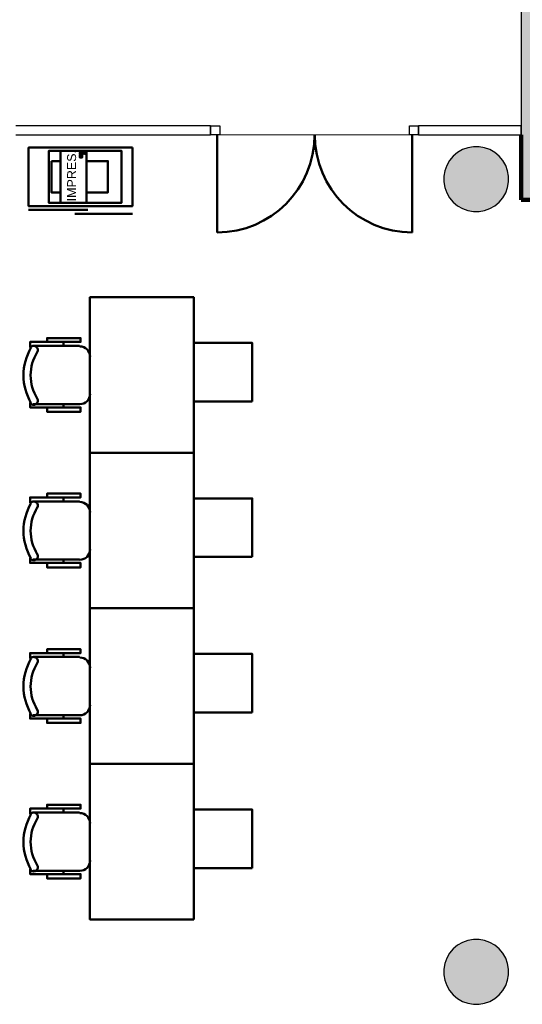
# Model space of a CAD drawing. Header units: metres. Extents: x -1 to 430, y -6 to 34.
# Tile 13 of 15: x 417.48 to 421.35, y 17.55 to 25.13. Entities that reach past the tile are written whole.
import ezdxf

# ---------------------------------------------------------------- set-up
doc = ezdxf.new("R2010")
doc.units = ezdxf.units.M
doc.linetypes.add('CONTINUA', pattern=[0])
doc.linetypes.add('VERDECKT', pattern=[9.525, 6.35, -3.175])
for name, color, linetype, lineweight in [('3D P1 MURS EXISTENTS', 7, 'CONTINUA', 25), ('3D P1 PILAR', 7, 'CONTINUA', 25), ('P1  REVESTIMENT pintat (blau fosc)', 7, 'CONTINUA', 25), ('P1 MOBLES', 7, 'CONTINUA', 25), ('P1 REVESTIMENT  enguixat i pintat (lila)', 7, 'CONTINUA', 25)]:
    doc.layers.add(name, color=color, linetype=linetype, lineweight=lineweight)
doc.styles.add('ARIAL', font='arial.ttf')

# ---------------------------------------------------------------- blocks, each defined once
blk = doc.blocks.new('_CLOSEDFILLED')
at = {"color": 0, "linetype": 'ByBlock', "lineweight": -2}
blk.add_solid([(-1, 0), (0, 0), (-1, 0)], dxfattribs=at)

msp = doc.modelspace()

# ---------------------------------------------------------------- hatches: boundary and pattern name
at = {"layer": '3D P1 MURS EXISTENTS', "linetype": 'CONTINUA', "lineweight": 18, "true_color": 0xa0a0a0, "transparency": 33554687}
msp.add_hatch(color=253, dxfattribs=at).paths.add_polyline_path([(421.507, 23.7407), (421.507, 28.0782), (421.337, 28.0782), (421.337, 23.7407)])
at = {"layer": '3D P1 PILAR', "linetype": 'CONTINUA', "lineweight": 18, "transparency": 33554687}
for points in [[(421.0138, 24.1491), (420.9701, 24.1491), (420.9271, 24.1416), (420.8861, 24.1266), (420.8482, 24.1048), (420.8148, 24.0767), (420.7867, 24.0432), (420.7648, 24.0054), (420.7499, 23.9643), (420.7423, 23.9213), (420.7423, 23.8776), (420.7499, 23.8346), (420.7648, 23.7935), (420.7867, 23.7557), (420.8148, 23.7222), (420.8482, 23.6942), (420.8861, 23.6723), (420.9271, 23.6574), (420.9701, 23.6498), (421.0138, 23.6498), (421.0569, 23.6574), (421.0979, 23.6723), (421.1357, 23.6942), (421.1692, 23.7222), (421.1973, 23.7557), (421.2191, 23.7935), (421.2341, 23.8346), (421.2417, 23.8776), (421.2417, 23.9213), (421.2341, 23.9643), (421.2191, 24.0054), (421.1973, 24.0432), (421.1692, 24.0767), (421.1357, 24.1048), (421.0979, 24.1266), (421.0569, 24.1416)], [(421.0138, 18.0491), (420.9701, 18.0491), (420.9271, 18.0416), (420.8861, 18.0266), (420.8482, 18.0048), (420.8148, 17.9767), (420.7867, 17.9432), (420.7648, 17.9054), (420.7499, 17.8643), (420.7423, 17.8213), (420.7423, 17.7776), (420.7499, 17.7346), (420.7648, 17.6935), (420.7867, 17.6557), (420.8148, 17.6222), (420.8482, 17.5942), (420.8861, 17.5723), (420.9271, 17.5574), (420.9701, 17.5498), (421.0138, 17.5498), (421.0569, 17.5574), (421.0979, 17.5723), (421.1357, 17.5942), (421.1692, 17.6222), (421.1973, 17.6557), (421.2191, 17.6935), (421.2341, 17.7346), (421.2417, 17.7776), (421.2417, 17.8213), (421.2341, 17.8643), (421.2191, 17.9054), (421.1973, 17.9432), (421.1692, 17.9767), (421.1357, 18.0048), (421.0979, 18.0266), (421.0569, 18.0416)]]:
    msp.add_hatch(color=9, dxfattribs=at).paths.add_polyline_path(points)

# ---------------------------------------------------------------- linework, layer by layer
at = {"layer": '3D P1 MURS EXISTENTS', "color": 7, "linetype": 'CONTINUA', "lineweight": 25, "transparency": 33554687}
for p, q in [((421.337, 25.8895), (421.337, 24.3095)), ((418.947, 24.3095), (417.447, 24.3095)), ((418.947, 24.3095), (418.947, 24.2395)), ((420.5483, 24.2395), (420.5483, 24.3095)), ((421.337, 24.3095), (420.5483, 24.3095)), ((421.337, 24.2395), (421.337, 24.3095)), ((421.337, 24.3095), (421.337, 24.2395)), ((417.447, 24.2395), (418.947, 24.2395)), ((420.5483, 24.2395), (421.337, 24.2395)), ((421.337, 24.2395), (421.337, 23.7407)), ((421.337, 23.7407), (421.507, 23.7407))]:
    msp.add_line(p, q, dxfattribs=at)
at = {"layer": '3D P1 MURS EXISTENTS', "color": 202, "linetype": 'CONTINUA', "lineweight": 50, "transparency": 33554687}
for p, q in [((418.997, 24.2395), (418.997, 23.4893)), ((420.4983, 24.2395), (420.4983, 23.4893))]:
    msp.add_line(p, q, dxfattribs=at)
at = {"layer": '3D P1 MURS EXISTENTS', "color": 7, "linetype": 'CONTINUA', "lineweight": 25, "transparency": 33554687}
for points in [[(418.947, 24.3095), (419.017, 24.3095), (419.017, 24.2395), (418.947, 24.2395), (418.947, 24.3095)], [(420.4783, 24.3095), (420.5483, 24.3095), (420.5483, 24.2395), (420.4783, 24.2395), (420.4783, 24.3095)]]:
    msp.add_lwpolyline(points, close=True, dxfattribs=at)
at = {"layer": '3D P1 MURS EXISTENTS', "color": 202, "linetype": 'CONTINUA', "lineweight": 50, "transparency": 33554687}
for centre, start_param, end_param in [((418.997, 24.2395), 0, 1.570796), ((420.4983, 24.2395), 4.712389, 6.283185)]:
    msp.add_ellipse(centre, major_axis=(0, -0.7501), ratio=1, start_param=start_param, end_param=end_param, dxfattribs=at)
at = {"layer": '3D P1 PILAR', "color": 7, "linetype": 'CONTINUA', "lineweight": 25, "transparency": 33554687}
for p, q in [((420.8482, 24.1048), (420.8148, 24.0767)), ((420.8861, 24.1266), (420.8482, 24.1048)), ((420.9271, 24.1416), (420.8861, 24.1266)), ((420.9701, 24.1491), (420.9271, 24.1416)), ((421.0138, 24.1491), (420.9701, 24.1491)), ((421.0569, 24.1416), (421.0138, 24.1491)), ((421.0979, 24.1266), (421.0569, 24.1416)), ((421.1357, 24.1048), (421.0979, 24.1266)), ((421.1692, 24.0767), (421.1357, 24.1048)), ((420.7867, 24.0432), (420.7648, 24.0054)), ((420.8148, 24.0767), (420.7867, 24.0432)), ((421.1973, 24.0432), (421.1692, 24.0767)), ((421.2191, 24.0054), (421.1973, 24.0432)), ((420.7499, 23.9643), (420.7423, 23.9213)), ((420.7648, 24.0054), (420.7499, 23.9643)), ((421.2341, 23.9643), (421.2191, 24.0054)), ((421.2417, 23.9213), (421.2341, 23.9643)), ((420.7423, 23.9213), (420.7423, 23.8776)), ((420.7423, 23.8776), (420.7499, 23.8346)), ((421.2341, 23.8346), (421.2417, 23.8776)), ((421.2417, 23.8776), (421.2417, 23.9213)), ((420.7499, 23.8346), (420.7648, 23.7935)), ((420.7648, 23.7935), (420.7867, 23.7557)), ((421.1973, 23.7557), (421.2191, 23.7935)), ((421.2191, 23.7935), (421.2341, 23.8346)), ((420.7867, 23.7557), (420.8148, 23.7222)), ((420.8148, 23.7222), (420.8482, 23.6942)), ((421.1357, 23.6942), (421.1692, 23.7222)), ((421.1692, 23.7222), (421.1973, 23.7557)), ((420.8482, 23.6942), (420.8861, 23.6723)), ((420.8861, 23.6723), (420.9271, 23.6574)), ((420.9271, 23.6574), (420.9701, 23.6498)), ((420.9701, 23.6498), (421.0138, 23.6498)), ((421.0138, 23.6498), (421.0569, 23.6574)), ((421.0569, 23.6574), (421.0979, 23.6723)), ((421.0979, 23.6723), (421.1357, 23.6942)), ((420.9271, 18.0416), (420.8861, 18.0266)), ((420.9701, 18.0491), (420.9271, 18.0416)), ((421.0138, 18.0491), (420.9701, 18.0491)), ((421.0569, 18.0416), (421.0138, 18.0491)), ((421.0979, 18.0266), (421.0569, 18.0416)), ((420.8148, 17.9767), (420.7867, 17.9432)), ((420.8482, 18.0048), (420.8148, 17.9767)), ((420.8861, 18.0266), (420.8482, 18.0048)), ((421.1357, 18.0048), (421.0979, 18.0266)), ((421.1692, 17.9767), (421.1357, 18.0048)), ((421.1973, 17.9432), (421.1692, 17.9767)), ((420.7648, 17.9054), (420.7499, 17.8643)), ((420.7867, 17.9432), (420.7648, 17.9054)), ((421.2191, 17.9054), (421.1973, 17.9432)), ((421.2341, 17.8643), (421.2191, 17.9054)), ((420.7499, 17.8643), (420.7423, 17.8213)), ((420.7423, 17.8213), (420.7423, 17.7776)), ((421.2417, 17.8213), (421.2341, 17.8643)), ((421.2417, 17.7776), (421.2417, 17.8213)), ((420.7423, 17.7776), (420.7499, 17.7346)), ((420.7499, 17.7346), (420.7648, 17.6935)), ((421.2191, 17.6935), (421.2341, 17.7346)), ((421.2341, 17.7346), (421.2417, 17.7776)), ((420.7648, 17.6935), (420.7867, 17.6557)), ((420.7867, 17.6557), (420.8148, 17.6222)), ((421.1692, 17.6222), (421.1973, 17.6557)), ((421.1973, 17.6557), (421.2191, 17.6935)), ((420.8148, 17.6222), (420.8482, 17.5942)), ((420.8482, 17.5942), (420.8861, 17.5723)), ((421.0979, 17.5723), (421.1357, 17.5942)), ((421.1357, 17.5942), (421.1692, 17.6222)), ((420.8861, 17.5723), (420.9271, 17.5574)), ((420.9271, 17.5574), (420.9701, 17.5498)), ((420.9701, 17.5498), (421.0138, 17.5498)), ((421.0138, 17.5498), (421.0569, 17.5574)), ((421.0569, 17.5574), (421.0979, 17.5723))]:
    msp.add_line(p, q, dxfattribs=at)
at = {"layer": 'P1  REVESTIMENT pintat (blau fosc)', "color": 180, "linetype": 'CONTINUA', "lineweight": 13, "transparency": 33554687}
msp.add_line((421.337, 25.8895), (421.337, 24.3095), dxfattribs=at)
at = {"layer": 'P1  REVESTIMENT pintat (blau fosc)', "color": 180, "linetype": 'VERDECKT', "lineweight": 13, "transparency": 33554687}
msp.add_line((417.447, 24.2395), (421.337, 24.2395), dxfattribs=at)
at = {"layer": 'P1 MOBLES', "linetype": 'CONTINUA', "lineweight": 50, "transparency": 33554687}
for p, q in [((418.0006, 23.6624), (417.5444, 23.6624)), ((418.3444, 23.6324), (417.9006, 23.6324))]:
    msp.add_line(p, q, dxfattribs=at)
at = {"layer": 'P1 MOBLES', "color": 202, "linetype": 'CONTINUA', "lineweight": 50, "transparency": 33554687}
for p, q in [((417.9369, 22.617), (417.5813, 22.617)), ((417.8141, 22.6466), (417.8141, 22.617)), ((418.0173, 22.2487), (418.0173, 22.5366)), ((417.5813, 22.1683), (417.9369, 22.1683)), ((417.8141, 22.1429), (417.8141, 22.1683)), ((417.8141, 21.4497), (417.8141, 21.4201)), ((417.9369, 21.4201), (417.5813, 21.4201)), ((418.0173, 21.0518), (418.0173, 21.3396)), ((417.5813, 20.9713), (417.9369, 20.9713)), ((417.8141, 20.9459), (417.8141, 20.9713)), ((417.8141, 20.2527), (417.8141, 20.2231)), ((417.9369, 20.2231), (417.5813, 20.2231)), ((418.0173, 19.8548), (418.0173, 20.1427)), ((417.5813, 19.7744), (417.9369, 19.7744)), ((417.8141, 19.749), (417.8141, 19.7744)), ((417.9369, 19.0262), (417.5813, 19.0262)), ((417.8141, 19.0558), (417.8141, 19.0262)), ((418.0173, 18.6579), (418.0173, 18.9457)), ((417.5813, 18.5774), (417.9369, 18.5774)), ((417.8141, 18.552), (417.8141, 18.5774))]:
    msp.add_line(p, q, dxfattribs=at)
for points in [[(418.3444, 24.1424), (417.5444, 24.1424), (417.5444, 23.6924), (418.3444, 23.6924), (418.3444, 24.1424)], [(418.8174, 21.7942), (418.8174, 22.9911), (418.0173, 22.9911), (418.0173, 21.7942), (418.8174, 21.7942)], [(419.2674, 22.1892), (418.8174, 22.1892), (418.8174, 22.6392), (419.2674, 22.6392), (419.2674, 22.1892)], [(418.8174, 20.5972), (418.8174, 21.7942), (418.0173, 21.7942), (418.0173, 20.5972), (418.8174, 20.5972)], [(419.2674, 20.9923), (418.8174, 20.9923), (418.8174, 21.4423), (419.2674, 21.4423), (419.2674, 20.9923)], [(418.8174, 19.4003), (418.8174, 20.5972), (418.0173, 20.5972), (418.0173, 19.4003), (418.8174, 19.4003)], [(419.2674, 19.7954), (418.8174, 19.7954), (418.8174, 20.2454), (419.2674, 20.2454), (419.2674, 19.7954)], [(418.8174, 18.2033), (418.8174, 19.4003), (418.0173, 19.4003), (418.0173, 18.2033), (418.8174, 18.2033)], [(419.2674, 18.5984), (418.8174, 18.5984), (418.8174, 19.0484), (419.2674, 19.0484), (419.2674, 18.5984)]]:
    msp.add_lwpolyline(points, close=True, dxfattribs=at)
at = {"layer": 'P1 MOBLES', "linetype": 'CONTINUA', "lineweight": 50, "transparency": 33554687}
for points in [[(417.7897, 24.1181), (417.7897, 23.717), (417.7017, 23.717), (417.7017, 24.1181), (417.7897, 24.1181)], [(417.7897, 24.1181), (417.9904, 24.1181), (417.9904, 23.717), (417.7897, 23.717), (417.7897, 24.1181)], [(417.946, 24.1055), (417.946, 24.095), (417.9403, 24.095), (417.9403, 24.1055), (417.946, 24.1055)], [(417.9575, 24.1055), (417.9575, 24.095), (417.9517, 24.095), (417.9517, 24.1055), (417.9575, 24.1055)], [(417.969, 24.1055), (417.969, 24.095), (417.9632, 24.095), (417.9632, 24.1055), (417.969, 24.1055)], [(417.9804, 24.1055), (417.9804, 24.095), (417.9746, 24.095), (417.9746, 24.1055), (417.9804, 24.1055)], [(417.9904, 24.1181), (418.2596, 24.1181), (418.2596, 23.717), (417.9904, 23.717), (417.9904, 24.1181)], [(417.721, 24.0379), (417.7897, 24.0379), (417.7897, 23.7972), (417.721, 23.7972), (417.721, 24.0379)], [(417.9571, 24.0894), (417.9571, 24.0657), (417.9402, 24.0657), (417.9402, 24.0894), (417.9571, 24.0894)], [(417.9904, 24.0379), (418.1564, 24.0379), (418.1564, 23.7972), (417.9904, 23.7972), (417.9904, 24.0379)]]:
    msp.add_lwpolyline(points, close=True, dxfattribs=at)
at = {"layer": 'P1 MOBLES', "color": 202, "linetype": 'CONTINUA', "lineweight": 50, "transparency": 33554687}
for points in [[(417.6871, 22.6466), (417.6871, 22.6763), (417.9454, 22.6763), (417.9454, 22.6466), (417.5559, 22.6466), (417.5559, 22.6043)], [(417.5577, 22.6023), (417.5618, 22.6072), (417.5666, 22.6111), (417.572, 22.6139), (417.5778, 22.6157), (417.5838, 22.6163), (417.5899, 22.6158), (417.5958, 22.6141), (417.6015, 22.6111), (417.6064, 22.6071), (417.6104, 22.6023), (417.6133, 22.597), (417.6151, 22.5912), (417.6158, 22.5852), (417.6154, 22.5791), (417.6137, 22.5731), (417.6108, 22.5674)], [(417.9397, 22.6121), (417.9555, 22.6105), (417.9702, 22.6059), (417.9835, 22.5987), (417.995, 22.5892), (418.0046, 22.5776), (418.0118, 22.5643), (418.0164, 22.5496), (418.018, 22.5338)], [(417.6108, 22.2123), (417.6137, 22.2066), (417.6154, 22.2006), (417.6158, 22.1945), (417.6151, 22.1885), (417.6133, 22.1827), (417.6104, 22.1774), (417.6064, 22.1726), (417.6015, 22.1686), (417.5958, 22.1656), (417.5899, 22.1639), (417.5838, 22.1634), (417.5778, 22.164), (417.572, 22.1658), (417.5666, 22.1686), (417.5618, 22.1725), (417.5577, 22.1774)], [(418.018, 22.2459), (418.0164, 22.2301), (418.0118, 22.2154), (418.0046, 22.2021), (417.995, 22.1905), (417.9835, 22.181), (417.9702, 22.1738), (417.9555, 22.1692), (417.9397, 22.1676)], [(417.6871, 22.1429), (417.6871, 22.109), (417.9454, 22.109), (417.9454, 22.1429), (417.5559, 22.1429), (417.5559, 22.181)], [(417.6871, 21.4497), (417.6871, 21.4793), (417.9454, 21.4793), (417.9454, 21.4497), (417.5559, 21.4497), (417.5559, 21.4074)], [(417.5577, 21.4053), (417.5618, 21.4102), (417.5666, 21.4141), (417.572, 21.417), (417.5778, 21.4188), (417.5838, 21.4194), (417.5899, 21.4189), (417.5958, 21.4171), (417.6015, 21.4142), (417.6064, 21.4102), (417.6104, 21.4054), (417.6133, 21.4), (417.6151, 21.3943), (417.6158, 21.3882), (417.6154, 21.3822), (417.6137, 21.3762), (417.6108, 21.3705)], [(417.9397, 21.4152), (417.9555, 21.4136), (417.9702, 21.409), (417.9835, 21.4018), (417.995, 21.3922), (418.0046, 21.3806), (418.0118, 21.3673), (418.0164, 21.3526), (418.018, 21.3368)], [(417.6108, 21.0153), (417.6137, 21.0096), (417.6154, 21.0036), (417.6158, 20.9976), (417.6151, 20.9915), (417.6133, 20.9858), (417.6104, 20.9804), (417.6064, 20.9756), (417.6015, 20.9716), (417.5958, 20.9687), (417.5899, 20.9669), (417.5838, 20.9664), (417.5778, 20.9671), (417.572, 20.9688), (417.5666, 20.9717), (417.5618, 20.9756), (417.5577, 20.9805)], [(418.018, 21.049), (418.0164, 21.0332), (418.0118, 21.0185), (418.0046, 21.0052), (417.995, 20.9936), (417.9835, 20.984), (417.9702, 20.9768), (417.9555, 20.9722), (417.9397, 20.9707)], [(417.6871, 20.9459), (417.6871, 20.9121), (417.9454, 20.9121), (417.9454, 20.9459), (417.5559, 20.9459), (417.5559, 20.984)], [(417.6871, 20.2527), (417.6871, 20.2824), (417.9454, 20.2824), (417.9454, 20.2527), (417.5559, 20.2527), (417.5559, 20.2104)], [(417.5577, 20.2084), (417.5618, 20.2133), (417.5666, 20.2172), (417.572, 20.22), (417.5778, 20.2218), (417.5838, 20.2224), (417.5899, 20.2219), (417.5958, 20.2202), (417.6015, 20.2172), (417.6064, 20.2132), (417.6104, 20.2085), (417.6133, 20.2031), (417.6151, 20.1973), (417.6158, 20.1913), (417.6154, 20.1852), (417.6137, 20.1792), (417.6108, 20.1736)], [(417.9397, 20.2182), (417.9555, 20.2166), (417.9702, 20.2121), (417.9835, 20.2048), (417.995, 20.1953), (418.0046, 20.1837), (418.0118, 20.1704), (418.0164, 20.1557), (418.018, 20.1399)], [(418.018, 19.852), (418.0164, 19.8362), (418.0118, 19.8215), (418.0046, 19.8082), (417.995, 19.7966), (417.9835, 19.7871), (417.9702, 19.7799), (417.9555, 19.7753), (417.9397, 19.7737)], [(417.6871, 19.749), (417.6871, 19.7151), (417.9454, 19.7151), (417.9454, 19.749), (417.5559, 19.749), (417.5559, 19.7871)], [(417.6108, 19.8184), (417.6137, 19.8127), (417.6154, 19.8067), (417.6158, 19.8006), (417.6151, 19.7946), (417.6133, 19.7888), (417.6104, 19.7835), (417.6064, 19.7787), (417.6015, 19.7747), (417.5958, 19.7717), (417.5899, 19.77), (417.5838, 19.7695), (417.5778, 19.7701), (417.572, 19.7719), (417.5666, 19.7747), (417.5618, 19.7786), (417.5577, 19.7835)], [(417.6871, 19.0558), (417.6871, 19.0854), (417.9454, 19.0854), (417.9454, 19.0558), (417.5559, 19.0558), (417.5559, 19.0135)], [(417.5577, 19.0114), (417.5618, 19.0163), (417.5666, 19.0202), (417.572, 19.0231), (417.5778, 19.0249), (417.5838, 19.0255), (417.5899, 19.025), (417.5958, 19.0232), (417.6015, 19.0203), (417.6064, 19.0163), (417.6104, 19.0115), (417.6133, 19.0061), (417.6151, 19.0004), (417.6158, 18.9944), (417.6154, 18.9883), (417.6137, 18.9823), (417.6108, 18.9766)], [(417.9397, 19.0213), (417.9555, 19.0197), (417.9702, 19.0151), (417.9835, 19.0079), (417.995, 18.9983), (418.0046, 18.9867), (418.0118, 18.9734), (418.0164, 18.9587), (418.018, 18.9429)], [(418.018, 18.6551), (418.0164, 18.6393), (418.0118, 18.6246), (418.0046, 18.6113), (417.995, 18.5997), (417.9835, 18.5901), (417.9702, 18.5829), (417.9555, 18.5784), (417.9397, 18.5768)], [(417.6871, 18.552), (417.6871, 18.5182), (417.9454, 18.5182), (417.9454, 18.552), (417.5559, 18.552), (417.5559, 18.5901)], [(417.6108, 18.6214), (417.6137, 18.6157), (417.6154, 18.6097), (417.6158, 18.6037), (417.6151, 18.5977), (417.6133, 18.5919), (417.6104, 18.5865), (417.6064, 18.5817), (417.6015, 18.5777), (417.5958, 18.5748), (417.5899, 18.5731), (417.5838, 18.5725), (417.5778, 18.5732), (417.572, 18.5749), (417.5666, 18.5778), (417.5618, 18.5817), (417.5577, 18.5866)]]:
    msp.add_lwpolyline(points, dxfattribs=at)
for centre, radius, start, end in [((417.9224, 22.3898), 0.4167, 149.55452, 210.42649), ((417.9013, 22.3898), 0.3405, 148.23525, 211.74199), ((417.9224, 21.1928), 0.4167, 149.55452, 210.42649), ((417.9013, 21.1928), 0.3405, 148.23525, 211.74199), ((417.9224, 19.9959), 0.4167, 149.55452, 210.42649), ((417.9013, 19.9959), 0.3405, 148.23525, 211.74199), ((417.9224, 18.7989), 0.4167, 149.55452, 210.42649), ((417.9013, 18.7989), 0.3405, 148.23525, 211.74199)]:
    msp.add_arc(centre, radius, start, end, dxfattribs=at)
at = {"layer": 'P1 REVESTIMENT  enguixat i pintat (lila)', "color": 220, "linetype": 'VERDECKT', "lineweight": 100, "transparency": 33554687}
for p, q in [((421.337, 23.7407), (421.337, 24.2395)), ((421.507, 23.7407), (421.337, 23.7407))]:
    msp.add_line(p, q, dxfattribs=at)

# ---------------------------------------------------------------- block references
at = {"layer": '3D P1 PILAR', "color": 7, "linetype": 'CONTINUA', "lineweight": 25, "transparency": 33554687, "xscale": 0.0002666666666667, "yscale": 0.0002666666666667, "zscale": 0.0002666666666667}
for p in [(420.992, 23.8995), (420.992, 17.7995)]:
    msp.add_blockref('_CLOSEDFILLED', p, dxfattribs=at)

# ---------------------------------------------------------------- texts
at = {"layer": 'P1 MOBLES', "linetype": 'CONTINUA', "lineweight": 50, "transparency": 33554687, "insert": (417.9117, 23.7287), "char_height": 0.068762, "width": 0.429705, "attachment_point": 7, "rotation": 90, "style": 'ARIAL'}
msp.add_mtext('\\W1.00;IMPRES.', dxfattribs=at)

doc.saveas('drawing.dxf')
